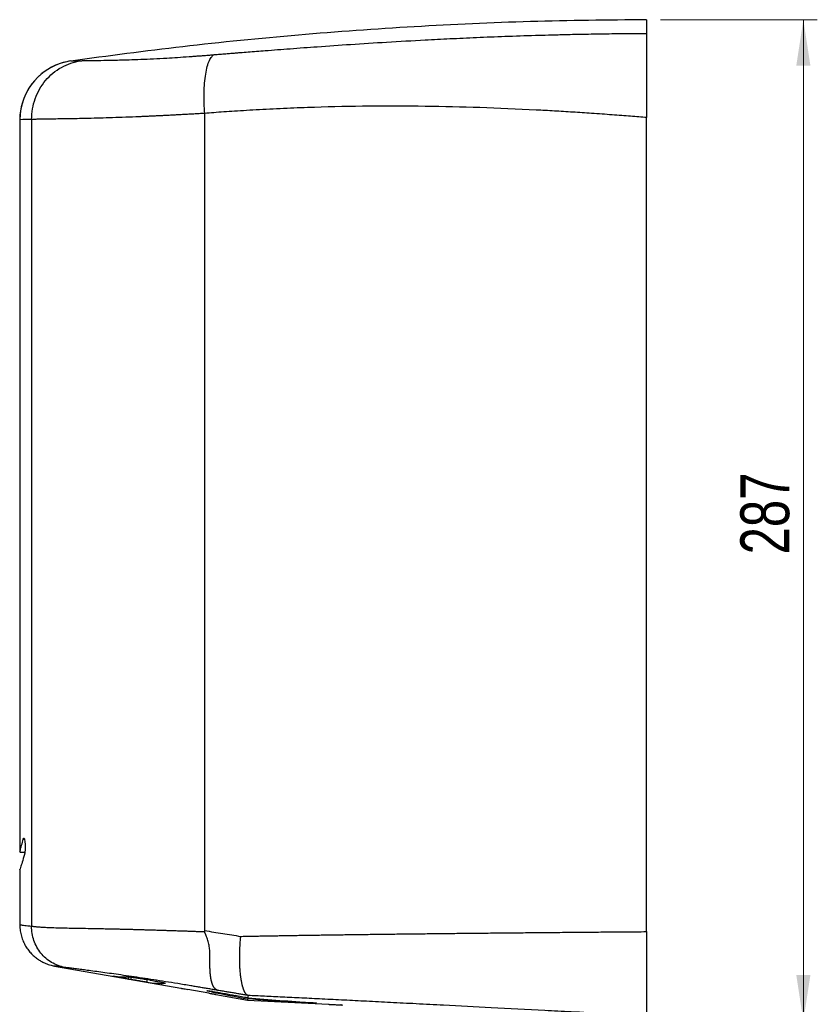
# Model space of a CAD drawing. Header units: millimetres. Extents: x 10 to 278, y 7 to 203.
# Tile 13 of 15: x 118 to 175, y 43 to 114. Entities that reach past the tile are written whole.
import ezdxf

# ---------------------------------------------------------------- set-up
doc = ezdxf.new("R2010")
doc.units = ezdxf.units.MM
doc.styles.add('SLDTEXTSTYLE1', font='TXT', dxfattribs={"width": 0.75})
doc.dimstyles.new('SLDDIMSTYLE0', dxfattribs={"dimtxt": 3.5, "dimasz": 3.302, "dimexe": 0, "dimexo": 0.0625, "dimgap": 0.875, "dimtad": 1, "dimlfac": 4, "dimrnd": 1e-09, "dimzin": 12, "dimdsep": 46, "dimtxsty": 'SLDTEXTSTYLE1', "dimsah": 1, "dimcen": 0.09, "dimadec": 0, "dimazin": 3, "dimtfac": 1, "dimtofl": 0, "dimtmove": 0, "dimatfit": 3, "dimfxl": 0, "dimfrac": 2, "dimtolj": 1, "dimtzin": 12, "dimarcsym": 0})

# ---------------------------------------------------------------- blocks, each defined once
blk = doc.blocks.new('_D_2')
at = {"color": 7, "linetype": 'Continuous', "lineweight": 0}
for p, q in [((163.426, 113.93), (174.652, 113.93)), ((173.652, 42.18), (173.652, 113.93)), ((163.426, 42.18), (174.652, 42.18))]:
    blk.add_line(p, q, dxfattribs=at)
at = {"color": 7, "linetype": 'Continuous', "lineweight": 18}
for points in [[(173.652, 113.93), (173.144, 110.628), (174.16, 110.628)], [(173.652, 42.18), (174.16, 45.482), (173.144, 45.482)]]:
    blk.add_solid(points, dxfattribs=at)
at = {"color": 7, "linetype": 'Continuous', "lineweight": 18, "insert": (169.14, 75.617), "char_height": 3.5, "attachment_point": 1, "rotation": 90, "style": 'SLDTEXTSTYLE1'}
blk.add_mtext('287', dxfattribs=at)

msp = doc.modelspace()

# ---------------------------------------------------------------- linework, layer by layer
at = {"color": 7, "linetype": 'Continuous', "lineweight": 25}
for p, q in [((162.4263, 113.9299), (162.4263, 112.9507)), ((117.5181, 106.7621), (117.5181, 54.2947)), ((118.3642, 106.7826), (118.3642, 48.9737)), ((130.7632, 48.658), (130.7632, 107.2131)), ((117.5181, 54.28), (117.8972, 54.28)), ((117.5181, 53.049), (117.5181, 49.071)), ((130.7632, 48.5814), (130.7632, 48.658)), ((120.004, 46.1166), (129.0502, 44.5215)), ((124.1935, 45.3823), (124.1878, 45.3838)), ((125.3044, 45.1829), (125.5059, 45.1474)), ((126.8381, 45.1113), (126.6366, 45.1468)), ((131.0513, 44.1778), (129.5513, 44.4423)), ((131.3464, 44.2925), (131.2403, 44.3083)), ((131.5502, 44.0807), (133.8308, 43.6786)), ((133.8308, 43.6786), (139.6263, 43.3748)), ((138.4528, 43.4732), (138.3467, 43.4775))]:
    msp.add_line(p, q, dxfattribs=at)
at = {"color": 1, "linetype": 'Continuous', "lineweight": 25}
for p, q in [((117.5181, 106.7621), (117.5181, 106.7621)), ((117.7555, 55.201), (117.8497, 55.201)), ((125.3044, 45.3275), (125.3044, 45.1829)), ((125.5059, 45.1474), (125.5059, 45.3173)), ((126.6225, 45.1493), (126.6225, 44.9534)), ((131.2403, 44.3083), (131.2403, 44.2688)), ((136.7558, 43.5608), (136.7558, 43.6177))]:
    msp.add_line(p, q, dxfattribs=at)
at = {"color": 7, "linetype": 'Continuous', "lineweight": 25}
for centre, start, end in [((121.7681, 106.7621), 98.056349, 180.000053), ((121.7681, 106.762), 113.475771, 179.999957)]:
    msp.add_arc(centre, 4.25, start, end, dxfattribs=at)
at = {"color": 1, "linetype": 'Continuous', "lineweight": 25}
msp.add_arc((121.7681, 106.7621), 4.25, 98.056428, 113.475771, dxfattribs=at)
at = {"color": 7, "linetype": 'Continuous', "lineweight": 25}
for points, knots in [([(162.4263, 113.9299), (159.6503, 113.9003), (154.0983, 113.8411), (145.7773, 113.4603), (137.4704, 112.8606), (129.2644, 112.052), (123.8444, 111.3251), (121.176, 110.9673)], [0, 0, 0, 0, 0.2012154, 0.4024307, 0.6036461, 0.8048614, 1, 1, 1, 1]), ([(131.441, 111.4241), (131.5843, 111.4359), (131.8607, 111.4587), (132.2607, 111.4912), (132.6306, 111.521), (132.9704, 111.5482), (133.3813, 111.581), (133.8799, 111.6207), (134.4825, 111.6683), (135.4823, 111.7466), (136.9325, 111.858), (138.9714, 112.0081), (141.2749, 112.1675), (143.8523, 112.3311), (146.2256, 112.4661), (148.3742, 112.5752), (150.2786, 112.662), (152.32, 112.7431), (154.0395, 112.8005), (155.4433, 112.8407), (156.5377, 112.8687), (157.7884, 112.8959), (159.1954, 112.9204), (160.7587, 112.9407), (161.853, 112.9472), (162.4263, 112.9507)], [0, 0, 0, 0, 0.01430027, 0.02757973, 0.03983893, 0.05107855, 0.06129947, 0.08052403, 0.10028286, 0.12058073, 0.17859814, 0.24182252, 0.31865874, 0.40162382, 0.49077368, 0.54754817, 0.60870089, 0.67423689, 0.7441604, 0.77426907, 0.80938992, 0.84952321, 0.89466918, 0.94482804, 1, 1, 1, 1]), ([(162.4263, 112.9506), (162.4263, 112.9463), (162.4263, 112.9375), (162.4263, 112.9212), (162.4263, 112.9027), (162.4263, 112.8817), (162.4263, 112.8582), (162.4263, 112.8324), (162.4263, 112.804), (162.4263, 112.7733), (162.4263, 112.7401), (162.4263, 112.7044), (162.4263, 112.6663), (162.4263, 112.6258), (162.4263, 112.5829), (162.4263, 112.5375), (162.4263, 112.4896), (162.4263, 112.4394), (162.4263, 112.3866), (162.4263, 112.2678), (162.4263, 112.0655), (162.4263, 111.7495), (162.4263, 111.392), (162.4263, 110.9958), (162.4263, 110.566), (162.4263, 110.1064), (162.4263, 109.6192), (162.4263, 109.2019), (162.4263, 108.8699), (162.4263, 108.6324), (162.4263, 108.3929), (162.4263, 108.1513), (162.4263, 107.9077), (162.4263, 107.662), (162.4263, 107.4142), (162.4263, 107.1643), (162.4263, 106.9969), (162.4263, 106.9129)], [0, 0, 0, 0, 0.013994, 0.0279445, 0.041857, 0.0557373, 0.0695908, 0.0834234, 0.0972407, 0.1110484, 0.1248522, 0.1386579, 0.1524713, 0.1662979, 0.1801437, 0.1940142, 0.207915, 0.2218519, 0.2358304, 0.2498559, 0.3125544, 0.3747766, 0.4370373, 0.4998506, 0.5625592, 0.6247743, 0.687006, 0.7497638, 0.7777856, 0.8056487, 0.8333973, 0.8610762, 0.8887303, 0.9164048, 0.9441449, 0.9719952, 1, 1, 1, 1]), ([(118.3642, 106.7826), (118.3631, 107.289), (118.4504, 107.7953), (118.7907, 108.7442), (119.0437, 109.1864), (119.6837, 109.9513), (120.0704, 110.2736), (120.929, 110.7577), (121.4006, 110.9193), (121.8849, 110.9904)], [0, 0, 0, 0, 0.25, 0.25, 0.5, 0.5, 0.75, 0.75, 1, 1, 1, 1]), ([(121.1725, 110.9701), (121.1733, 110.9694), (121.2338, 110.9708), (121.4712, 110.9774), (121.6482, 110.9828), (121.8849, 110.9904)], [0, 0, 0, 0, 0.5, 0.5, 1, 1, 1, 1]), ([(121.8849, 110.9904), (121.9137, 110.9913), (121.9708, 110.9931), (122.0591, 110.9955), (122.1484, 110.9977), (122.2391, 110.9998), (122.3311, 111.0017), (122.4243, 111.0034), (122.5188, 111.0051), (122.6145, 111.0067), (122.7116, 111.0082), (122.8099, 111.0096), (122.9094, 111.011), (123.0102, 111.0125), (123.1122, 111.0139), (123.2155, 111.0153), (123.5648, 111.0204), (124.2083, 111.0307), (125.192, 111.0549), (126.1593, 111.0882), (127.063, 111.1273), (127.9507, 111.1744), (128.8169, 111.2284), (129.4613, 111.2728), (129.9416, 111.3077), (130.2348, 111.3294), (130.5313, 111.3519), (130.8312, 111.3752), (131.1342, 111.3992), (131.3386, 111.4157), (131.4409, 111.424)], [0, 0, 0, 0, 0.0202984, 0.0403313, 0.060099, 0.0796019, 0.0988406, 0.1178155, 0.1365273, 0.1549767, 0.1731644, 0.1910914, 0.2087585, 0.2261669, 0.2433176, 0.260212, 0.2768513, 0.4100684, 0.5335552, 0.6169277, 0.6956377, 0.7705782, 0.8261727, 0.8837291, 0.9030903, 0.9224379, 0.9417874, 0.961154, 0.9805531, 1, 1, 1, 1]), ([(130.7632, 107.2153), (130.7453, 107.4502), (130.7321, 107.6926), (130.7174, 108.1826), (130.7159, 108.4301), (130.7264, 108.9175), (130.7384, 109.1572), (130.7763, 109.6149), (130.8022, 109.8329), (130.8668, 110.2345), (130.9056, 110.4181), (130.9936, 110.742), (131.0428, 110.8823), (131.1484, 111.1158), (131.2047, 111.2091), (131.321, 111.3496), (131.3809, 111.397), (131.4409, 111.424)], [0, 0, 0, 0, 0.125, 0.125, 0.25, 0.25, 0.375, 0.375, 0.5, 0.5, 0.625, 0.625, 0.75, 0.75, 0.875, 0.875, 1, 1, 1, 1]), ([(162.4263, 106.9129), (162.2413, 106.9288), (161.8575, 106.9619), (161.2608, 107.0103), (160.6225, 107.0601), (159.9425, 107.111), (159.2209, 107.1632), (158.2801, 107.2291), (157.1395, 107.3048), (155.8186, 107.3851), (153.5993, 107.5074), (150.5166, 107.6405), (146.5297, 107.7341), (142.5758, 107.7426), (139.2746, 107.6752), (136.6521, 107.5757), (135.0317, 107.496), (133.7823, 107.425), (132.9298, 107.3726), (132.1468, 107.3198), (131.4326, 107.2673), (130.9793, 107.2291), (130.7635, 107.211)], [0, 0, 0, 0, 0.0174731, 0.036251, 0.0563341, 0.0777224, 0.1004161, 0.1244152, 0.1664778, 0.207994, 0.2489648, 0.3756807, 0.4984775, 0.6246202, 0.7486097, 0.8107724, 0.8737861, 0.9032736, 0.9306332, 0.9558703, 0.9789912, 1, 1, 1, 1]), ([(118.3642, 106.7826), (118.0831, 106.7749), (117.873, 106.7695), (117.5909, 106.7627), (117.5191, 106.7614), (117.5181, 106.7621)], [0, 0, 0, 0, 0.5, 0.5, 1, 1, 1, 1]), ([(130.7632, 107.2153), (130.6979, 107.2114), (130.5676, 107.2038), (130.3739, 107.1925), (130.182, 107.1815), (129.9923, 107.1707), (129.8047, 107.1601), (129.6194, 107.1498), (129.4363, 107.1397), (129.2556, 107.1298), (129.0773, 107.1201), (128.9015, 107.1107), (128.7282, 107.1015), (128.5575, 107.0925), (128.3894, 107.0838), (128.2239, 107.0753), (128.0611, 107.067), (127.901, 107.059), (127.7436, 107.0511), (127.589, 107.0435), (127.4371, 107.0362), (127.288, 107.029), (127.1418, 107.0221), (126.9983, 107.0154), (126.8577, 107.009), (126.7199, 107.0028), (126.5849, 106.9968), (126.4527, 106.991), (126.3234, 106.9855), (126.1968, 106.9802), (125.7781, 106.963), (125.0791, 106.9362), (124.1435, 106.9038), (123.2508, 106.8764), (122.2308, 106.8491), (121.0741, 106.8257), (120.0991, 106.8117), (119.4072, 106.8023), (118.9865, 106.7954), (118.6912, 106.7899), (118.4967, 106.786), (118.3996, 106.7835), (118.3642, 106.7826)], [0, 0, 0, 0, 0.0098983, 0.0197367, 0.0295116, 0.0392197, 0.0488577, 0.0584226, 0.0679115, 0.0773216, 0.0866504, 0.0958955, 0.1050545, 0.1141254, 0.1231061, 0.1319949, 0.1407899, 0.1494897, 0.1580928, 0.1665978, 0.1750036, 0.1833091, 0.1915132, 0.1996152, 0.2076143, 0.2155097, 0.223301, 0.2309877, 0.2385695, 0.2460471, 0.2534214, 0.3133527, 0.3755442, 0.4400837, 0.5069496, 0.6181512, 0.7544005, 0.83252, 0.8962954, 0.9455713, 0.980181, 1, 1, 1, 1]), ([(162.4263, 48.5824), (162.4263, 49.437), (162.4263, 53.2806), (162.4263, 60.1143), (162.4263, 69.0843), (162.4263, 75.0647), (162.4263, 81.0452), (162.4263, 87.0256), (162.4263, 95.9956), (162.4263, 102.6244), (162.4263, 106.2632), (162.4263, 106.9129)], [0.08926181, 0.08926181, 0.08926181, 0.08926181, 0.125, 0.25, 0.375, 0.5, 0.5, 0.625, 0.75, 0.875, 0.90217097, 0.90217097, 0.90217097, 0.90217097]), ([(117.5221, 54.2947), (117.5239, 54.301), (117.5277, 54.3147), (117.594, 54.5591), (117.6777, 54.881), (117.7387, 55.1318), (117.7555, 55.201)], [0, 0, 0, 0, 0.2596262, 0.5655882, 0.8801866, 1, 1, 1, 1]), ([(117.7555, 55.201), (117.7605, 55.2217), (117.7657, 55.2384), (117.7767, 55.2645), (117.7826, 55.274), (117.7946, 55.2847), (117.8007, 55.2861), (117.8131, 55.281), (117.8195, 55.2743), (117.8319, 55.2536), (117.838, 55.2395), (117.85, 55.2037), (117.8558, 55.1821), (117.872, 55.1085), (117.8816, 55.0457), (117.8924, 54.9401), (117.8955, 54.9022), (117.9002, 54.8244), (117.9019, 54.7846), (117.9038, 54.7032), (117.9041, 54.6613), (117.9032, 54.5795), (117.902, 54.539), (117.8982, 54.459), (117.8957, 54.4204), (117.8894, 54.3471), (117.8856, 54.3118), (117.8769, 54.2467), (117.8722, 54.217), (117.8618, 54.1632), (117.8562, 54.1391), (117.8504, 54.1185)], [0, 0, 0, 0, 0.0625, 0.0625, 0.125, 0.125, 0.1875, 0.1875, 0.25, 0.25, 0.3125, 0.3125, 0.375, 0.375, 0.5, 0.5, 0.5625, 0.5625, 0.625, 0.625, 0.6875, 0.6875, 0.75, 0.75, 0.8125, 0.8125, 0.875, 0.875, 0.9375, 0.9375, 1, 1, 1, 1]), ([(117.8504, 54.1185), (117.7916, 53.9179), (117.6725, 53.5111), (117.563, 53.1689), (117.5118, 53.0106), (117.5223, 53.0431), (117.5243, 53.049)], [0, 0, 0, 0, 0.3076019, 0.623862, 0.9315541, 1, 1, 1, 1]), ([(117.519, 49.0717), (117.5187, 49.0673), (117.5086, 48.9236), (117.5435, 48.6445), (117.623, 48.2492), (117.7555, 47.8826), (117.9251, 47.5486), (118.1263, 47.25), (118.3509, 46.9887), (118.5913, 46.7654), (118.8394, 46.5798), (119.0871, 46.4306), (119.3257, 46.3156), (119.5463, 46.231), (119.7399, 46.1732), (119.8894, 46.1375), (119.9735, 46.1224), (120.004, 46.117)], [0, 0, 0, 0, 0.00314591, 0.10304519, 0.19914223, 0.29171116, 0.38085654, 0.46655155, 0.54865033, 0.62688389, 0.70084251, 0.76994524, 0.83339708, 0.89013969, 0.93881974, 0.97784975, 1, 1, 1, 1]), ([(120.7417, 46.0195), (120.4092, 46.0792), (120.0876, 46.1997), (119.5045, 46.5479), (119.2433, 46.7756), (118.8127, 47.3105), (118.6435, 47.6177), (118.4177, 48.2746), (118.3611, 48.6241), (118.3642, 48.9737)], [0, 0, 0, 0, 0.25, 0.25, 0.5, 0.5, 0.75, 0.75, 1, 1, 1, 1]), ([(118.3642, 48.9737), (118.3949, 48.97), (118.4574, 48.9624), (118.556, 48.9518), (118.6605, 48.9416), (118.7717, 48.9319), (118.89, 48.9226), (119.0159, 48.9137), (119.1499, 48.9052), (119.2927, 48.8972), (119.4449, 48.8896), (119.6073, 48.8825), (119.7806, 48.8758), (120.0634, 48.8663), (120.4762, 48.8544), (121.0545, 48.8405), (121.6967, 48.8277), (122.235, 48.8191), (122.6262, 48.8132), (122.8414, 48.8096), (123.0624, 48.8057), (123.289, 48.8014), (123.5215, 48.7968), (123.7598, 48.7919), (124.0039, 48.7866), (124.254, 48.7809), (124.5101, 48.7749), (124.7722, 48.7685), (125.0404, 48.7618), (125.3147, 48.7548), (125.5952, 48.7474), (125.8819, 48.7396), (126.1749, 48.7315), (126.4742, 48.723), (126.7798, 48.7142), (127.0911, 48.7051), (127.4078, 48.6956), (127.7294, 48.6858), (128.0553, 48.6756), (128.3852, 48.665), (128.7184, 48.6541), (129.0546, 48.6429), (129.3932, 48.6313), (129.7337, 48.6194), (130.0757, 48.6071), (130.4185, 48.5945), (130.6485, 48.5858), (130.7632, 48.5814)], [0, 0, 0, 0, 0.0172432, 0.0350745, 0.0534913, 0.0724907, 0.0920701, 0.1122271, 0.1329597, 0.1542663, 0.1761459, 0.1985984, 0.2216247, 0.2452271, 0.3068003, 0.3683522, 0.4300641, 0.4921178, 0.509369, 0.5266426, 0.5439359, 0.5612471, 0.5785746, 0.5959177, 0.6132761, 0.6306502, 0.6480411, 0.6654507, 0.6828814, 0.7003366, 0.7178203, 0.7353374, 0.7528936, 0.7704955, 0.7881469, 0.8058408, 0.8235673, 0.8413159, 0.8590751, 0.8768331, 0.8945773, 0.9122947, 0.9299719, 0.9475952, 0.9651506, 0.9826236, 1, 1, 1, 1]), ([(131.6942, 44.3757), (131.6852, 44.3786), (131.6673, 44.3845), (131.6412, 44.3959), (131.616, 44.4091), (131.5918, 44.4239), (131.5685, 44.4404), (131.5461, 44.4582), (131.5248, 44.4773), (131.5044, 44.4974), (131.4849, 44.5185), (131.4665, 44.5404), (131.4489, 44.563), (131.4323, 44.586), (131.4167, 44.6094), (131.4019, 44.6329), (131.3881, 44.6566), (131.3752, 44.6801), (131.3631, 44.7035), (131.3519, 44.7265), (131.3416, 44.7493), (131.3317, 44.7723), (131.322, 44.7963), (131.3122, 44.8221), (131.3023, 44.8497), (131.2923, 44.8794), (131.2823, 44.9111), (131.2724, 44.9451), (131.2624, 44.9814), (131.2525, 45.0201), (131.2427, 45.0613), (131.2331, 45.1052), (131.2236, 45.1518), (131.2144, 45.2013), (131.2055, 45.2538), (131.1969, 45.3094), (131.1886, 45.3682), (131.1808, 45.4302), (131.1735, 45.4957), (131.1667, 45.5646), (131.1605, 45.637), (131.151, 45.7678), (131.1421, 45.9481), (131.137, 46.1673), (131.1372, 46.3323), (131.1373, 46.4592), (131.1359, 46.5684), (131.134, 46.6943), (131.1319, 46.8371), (131.1298, 46.9963), (131.1291, 47.1668), (131.1175, 47.3435), (131.0957, 47.5203), (131.0633, 47.6958), (131.0201, 47.8694), (130.9662, 48.0406), (130.913, 48.1762), (130.8706, 48.2755), (130.845, 48.3376), (130.8237, 48.3903), (130.8066, 48.4339), (130.7938, 48.4685), (130.7844, 48.4954), (130.7751, 48.5322), (130.7683, 48.5603), (130.7631, 48.5814)], [0, 0, 0, 0, 0.015522, 0.0307463, 0.0456605, 0.0602528, 0.0745121, 0.0884275, 0.101989, 0.1151868, 0.128012, 0.140456, 0.1525108, 0.1641691, 0.1754237, 0.1862683, 0.196697, 0.2067042, 0.2162848, 0.2254342, 0.2341483, 0.2425677, 0.2513199, 0.2604798, 0.2700498, 0.2800319, 0.2904281, 0.3012403, 0.3124701, 0.3241189, 0.3361879, 0.348678, 0.3615897, 0.3749232, 0.3886783, 0.4028543, 0.4174502, 0.4324641, 0.4478939, 0.4637367, 0.4799889, 0.4966463, 0.5496162, 0.592758, 0.6260817, 0.6432235, 0.6629979, 0.6853661, 0.710275, 0.7376564, 0.7670222, 0.7961723, 0.8248715, 0.8532294, 0.8813685, 0.9094213, 0.9375269, 0.9496505, 0.9601521, 0.9690567, 0.9763861, 0.9821595, 0.9863944, 0.9897962, 1, 1, 1, 1]), ([(130.7632, 48.658), (131.1919, 48.5888), (131.6206, 48.5195), (132.4807, 48.381), (132.9123, 48.3118), (133.3452, 48.2425)], [0, 0, 0, 0, 0.5, 0.5, 1, 1, 1, 1]), ([(133.8569, 44.0132), (133.8501, 44.0158), (133.8365, 44.021), (133.8161, 44.0319), (133.7958, 44.0451), (133.7755, 44.0609), (133.7552, 44.0793), (133.735, 44.1003), (133.7149, 44.124), (133.695, 44.1504), (133.6752, 44.1796), (133.6556, 44.2117), (133.6361, 44.2465), (133.6169, 44.2843), (133.598, 44.3249), (133.5793, 44.3684), (133.561, 44.4149), (133.5429, 44.4643), (133.5252, 44.5166), (133.5079, 44.5717), (133.491, 44.6298), (133.4745, 44.6908), (133.4585, 44.7546), (133.4429, 44.8212), (133.4277, 44.8905), (133.4131, 44.9626), (133.3989, 45.0373), (133.3853, 45.1146), (133.3722, 45.1944), (133.3596, 45.2766), (133.3439, 45.3867), (133.3264, 45.5272), (133.3089, 45.7011), (133.2946, 45.8813), (133.2835, 46.0671), (133.2756, 46.2576), (133.2707, 46.452), (133.2688, 46.6494), (133.2698, 46.849), (133.2735, 47.0499), (133.2798, 47.2514), (133.2886, 47.4526), (133.2996, 47.6529), (133.3128, 47.8516), (133.3278, 48.0479), (133.3394, 48.178), (133.3452, 48.2425)], [0, 0, 0, 0, 0.0155466, 0.0312472, 0.0470996, 0.0631015, 0.0792505, 0.0955438, 0.1119785, 0.1285515, 0.1452593, 0.1620984, 0.1790648, 0.1961547, 0.2133635, 0.230687, 0.2481203, 0.2656586, 0.2832967, 0.3010293, 0.318851, 0.336756, 0.3547385, 0.3727925, 0.3909119, 0.4090903, 0.4273215, 0.4455988, 0.4639156, 0.4822654, 0.5006412, 0.5355897, 0.5704856, 0.605282, 0.6399328, 0.6743929, 0.7086188, 0.7425687, 0.7762031, 0.8094845, 0.842378, 0.8748516, 0.9068757, 0.9384237, 0.9694721, 1, 1, 1, 1]), ([(133.3452, 48.2425), (133.463, 48.245), (133.7014, 48.2499), (134.0638, 48.2571), (134.4349, 48.2643), (134.8149, 48.2715), (135.2038, 48.2787), (135.6015, 48.2858), (136.008, 48.2929), (136.4233, 48.3), (136.8474, 48.3071), (137.2802, 48.3141), (137.7218, 48.3211), (138.1721, 48.3281), (138.6311, 48.3351), (139.0987, 48.3421), (139.5749, 48.349), (140.0598, 48.3559), (140.5532, 48.3628), (141.0553, 48.3696), (141.566, 48.3764), (142.0853, 48.3832), (142.6133, 48.39), (143.1499, 48.3968), (143.6951, 48.4035), (144.2489, 48.4102), (144.8113, 48.4169), (145.3823, 48.4236), (145.9619, 48.4302), (146.5501, 48.4368), (147.1469, 48.4434), (147.7522, 48.45), (148.3661, 48.4565), (148.9885, 48.4631), (149.6195, 48.4696), (150.2589, 48.476), (150.9069, 48.4825), (151.5633, 48.4889), (152.2283, 48.4953), (152.9018, 48.5017), (153.5837, 48.5081), (154.2742, 48.5144), (154.9731, 48.5207), (155.6806, 48.527), (156.3965, 48.5332), (157.1209, 48.5395), (157.8538, 48.5457), (158.5952, 48.5519), (159.3451, 48.558), (160.1034, 48.5642), (160.8702, 48.5703), (161.6454, 48.5764), (162.165, 48.5804), (162.4263, 48.5824)], [0, 0, 0, 0, 0.0123625, 0.0250156, 0.0379595, 0.0511945, 0.0647209, 0.0785385, 0.0926476, 0.1070479, 0.1217392, 0.1367213, 0.1519937, 0.1675556, 0.1834064, 0.1995453, 0.2159721, 0.2326871, 0.2496906, 0.2669828, 0.2845638, 0.3024339, 0.3205932, 0.339042, 0.3577803, 0.3768083, 0.396126, 0.4157336, 0.4356311, 0.4558184, 0.4762956, 0.4970625, 0.518119, 0.539465, 0.5611002, 0.5830246, 0.6052382, 0.6277409, 0.650533, 0.6736143, 0.6969849, 0.7206449, 0.7445941, 0.7688328, 0.7933608, 0.8181782, 0.8432849, 0.8686809, 0.8943663, 0.9203409, 0.9466047, 0.9731578, 1, 1, 1, 1]), ([(162.4263, 48.5824), (162.4263, 48.5388), (162.4263, 48.4516), (162.4263, 48.3213), (162.4263, 48.1915), (162.4263, 48.0623), (162.4263, 47.9336), (162.4263, 47.8056), (162.4263, 47.6781), (162.4263, 47.5512), (162.4263, 47.4249), (162.4263, 47.2992), (162.4263, 47.174), (162.4263, 47.0495), (162.4263, 46.9255), (162.4263, 46.8021), (162.4263, 46.6792), (162.4263, 46.557), (162.4263, 46.4353), (162.4263, 46.1744), (162.4263, 45.7842), (162.4263, 45.2852), (162.4263, 44.8171), (162.4263, 44.3828), (162.4263, 43.986), (162.4263, 43.6326), (162.4263, 43.3249), (162.4263, 43.1165), (162.4263, 42.9802), (162.4263, 42.8975), (162.4263, 42.8234), (162.4263, 42.758), (162.4263, 42.7012), (162.4263, 42.6532), (162.4263, 42.6137), (162.4263, 42.5831), (162.4263, 42.5605), (162.4263, 42.5529), (162.4263, 42.549)], [0, 0, 0, 0, 0.0140171, 0.0279866, 0.0419144, 0.0558066, 0.0696691, 0.0835081, 0.0973296, 0.11114, 0.1249452, 0.1387515, 0.152565, 0.166392, 0.1802385, 0.1941106, 0.2080145, 0.2219562, 0.2359416, 0.2499767, 0.3126929, 0.3748676, 0.4370564, 0.4998151, 0.5625314, 0.624689, 0.6868428, 0.7495481, 0.7748206, 0.7999473, 0.8249634, 0.8499046, 0.8748069, 0.8997066, 0.9246399, 0.9496427, 0.974751, 1, 1, 1, 1]), ([(131.6942, 44.3757), (131.6406, 44.3849), (131.5334, 44.4034), (131.3728, 44.4309), (131.2123, 44.4584), (131.0518, 44.4858), (130.8914, 44.513), (130.731, 44.5402), (130.5708, 44.5672), (130.4106, 44.5942), (130.2504, 44.621), (130.0904, 44.6478), (129.9304, 44.6745), (129.5052, 44.7451), (128.8349, 44.8551), (127.9423, 44.9984), (127.0932, 45.1311), (126.2767, 45.2554), (125.4931, 45.3716), (124.7604, 45.4776), (124.0792, 45.5739), (123.4526, 45.6606), (122.8716, 45.7395), (122.4462, 45.7962), (122.1445, 45.836), (121.9462, 45.862), (121.7543, 45.8871), (121.5689, 45.9112), (121.39, 45.9345), (121.2175, 45.957), (121.0517, 45.9787), (120.8917, 45.9996), (120.7921, 46.0128), (120.7417, 46.0195)], [0, 0, 0, 0, 0.0093724, 0.0187574, 0.0281572, 0.0375742, 0.0470105, 0.0564683, 0.0659499, 0.0754574, 0.084993, 0.0945588, 0.104157, 0.1137896, 0.1713931, 0.2270248, 0.2837917, 0.3421903, 0.4027919, 0.4661079, 0.5280782, 0.5916685, 0.6571819, 0.7248959, 0.7530994, 0.781862, 0.8111987, 0.8411233, 0.871649, 0.9027882, 0.9345526, 0.966953, 1, 1, 1, 1]), ([(125.3044, 45.1829), (125.1761, 45.2056), (125.0513, 45.2276), (124.8089, 45.2705), (124.6979, 45.2902), (124.4971, 45.326), (124.4128, 45.3411), (124.2773, 45.3657), (124.2298, 45.3745), (124.2032, 45.3796)], [0, 0, 0, 0, 0.25, 0.25, 0.5, 0.5, 0.75, 0.75, 1, 1, 1, 1]), ([(125.52, 45.3166), (125.5284, 45.3169), (125.543, 45.3161), (125.5837, 45.3124), (125.6102, 45.3095), (125.6743, 45.3015), (125.7114, 45.2965), (125.7954, 45.2846), (125.8429, 45.2776), (125.9449, 45.2621), (125.9995, 45.2536), (126.1153, 45.2352), (126.1772, 45.2251), (126.3034, 45.2042), (126.3681, 45.1933), (126.5007, 45.1706), (126.5687, 45.1588), (126.6366, 45.1468)], [0, 0, 0, 0, 0.125, 0.125, 0.25, 0.25, 0.375, 0.375, 0.5, 0.5, 0.625, 0.625, 0.75, 0.75, 0.875, 0.875, 1, 1, 1, 1]), ([(126.6225, 44.9534), (126.6141, 44.9546), (126.5996, 44.9569), (126.5588, 44.9636), (126.5323, 44.9681), (126.4682, 44.979), (126.4311, 44.9854), (126.3471, 44.9999), (126.2997, 45.0082), (126.1977, 45.0259), (126.1432, 45.0354), (126.0274, 45.0557), (125.9655, 45.0665), (125.8394, 45.0887), (125.7747, 45.1001), (125.642, 45.1234), (125.5739, 45.1354), (125.5059, 45.1474)], [0, 0, 0, 0, 0.125, 0.125, 0.25, 0.25, 0.375, 0.375, 0.5, 0.5, 0.625, 0.625, 0.75, 0.75, 0.875, 0.875, 1, 1, 1, 1]), ([(126.8381, 45.1113), (126.9664, 45.0883), (127.2229, 45.0424), (127.5644, 44.9765), (127.8161, 44.924), (127.9528, 44.8914), (127.9502, 44.8865), (127.9493, 44.8847)], [0, 0, 0, 0, 0.219236, 0.4384975, 0.6568094, 0.8721828, 1, 1, 1, 1]), ([(129.0513, 44.5277), (129.0513, 44.5278), (129.0545, 44.5274), (129.0674, 44.5255), (129.0771, 44.5239), (129.1025, 44.5198), (129.118, 44.5172), (129.1546, 44.5111), (129.1758, 44.5075), (129.2452, 44.4957), (129.3009, 44.486), (129.4206, 44.4652), (129.4858, 44.4538), (129.5513, 44.4423)], [0, 0, 0, 0, 0.125, 0.125, 0.25, 0.25, 0.375, 0.375, 0.5, 0.5, 0.75, 0.75, 1, 1, 1, 1]), ([(131.2403, 44.2688), (131.1882, 44.2792), (131.1419, 44.2887), (131.0606, 44.3059), (131.0254, 44.3136), (130.9688, 44.3269), (130.9474, 44.3323), (130.9184, 44.341), (130.9109, 44.3441), (130.9107, 44.3478), (130.9177, 44.3484), (130.9465, 44.347), (130.968, 44.3451), (131.0241, 44.3387), (131.059, 44.3342), (131.1412, 44.3229), (131.1879, 44.3162), (131.2403, 44.3083)], [0, 0, 0, 0, 0.125, 0.125, 0.25, 0.25, 0.375, 0.375, 0.5, 0.5, 0.625, 0.625, 0.75, 0.75, 0.875, 0.875, 1, 1, 1, 1]), ([(131.0513, 44.1778), (131.084, 44.172), (131.1163, 44.1663), (131.1797, 44.155), (131.2112, 44.1494), (131.2715, 44.1386), (131.3001, 44.1335), (131.3544, 44.1237), (131.3802, 44.1191), (131.4265, 44.1106), (131.4473, 44.1068), (131.4841, 44.1), (131.4999, 44.0971), (131.5378, 44.0899), (131.5513, 44.0872), (131.5513, 44.0868)], [0, 0, 0, 0, 0.125, 0.125, 0.25, 0.25, 0.375, 0.375, 0.5, 0.5, 0.625, 0.625, 0.75, 0.75, 1, 1, 1, 1]), ([(131.3464, 44.2925), (131.3993, 44.2845), (131.4564, 44.2757), (131.5788, 44.2563), (131.6448, 44.2457), (131.7812, 44.2231), (131.8513, 44.2113), (131.9953, 44.1867), (132.0697, 44.1738), (132.216, 44.148), (132.2887, 44.135), (132.4332, 44.1087), (132.5041, 44.0957), (132.6391, 44.0703), (132.7041, 44.0579), (132.8275, 44.034), (132.8847, 44.0226), (132.9374, 44.0119)], [0, 0, 0, 0, 0.125, 0.125, 0.25, 0.25, 0.375, 0.375, 0.5, 0.5, 0.625, 0.625, 0.75, 0.75, 0.875, 0.875, 1, 1, 1, 1]), ([(133.8569, 44.0132), (133.7614, 44.0292), (133.5677, 44.0618), (133.2739, 44.1112), (132.9724, 44.1618), (132.6635, 44.2136), (132.347, 44.2666), (132.023, 44.3208), (131.8047, 44.3572), (131.6942, 44.3757)], [0, 0, 0, 0, 0.1318401, 0.2673426, 0.4065141, 0.5493603, 0.6958867, 0.8460984, 1, 1, 1, 1]), ([(133.8681, 44.0071), (133.868, 44.0075), (133.8678, 44.0082), (133.8656, 44.0096), (133.8622, 44.0112), (133.8587, 44.0125), (133.8569, 44.0132)], [0, 0, 0, 0, 0.2512951, 0.5012448, 0.7505708, 1, 1, 1, 1]), ([(162.4263, 42.549), (161.432, 42.6011), (159.6266, 42.6957), (157.1933, 42.823), (154.4736, 42.9652), (151.431, 43.1237), (148.3591, 43.283), (145.9529, 43.407), (144.1083, 43.5015), (142.391, 43.5888), (141.0227, 43.6577), (139.969, 43.7105), (139.1951, 43.749), (138.4454, 43.7861), (137.7199, 43.8218), (137.0187, 43.8562), (136.3416, 43.8891), (135.6888, 43.9206), (135.0603, 43.9507), (134.4559, 43.9795), (134.0615, 43.998), (133.8682, 44.0071)], [0, 0, 0, 0, 0.1043036, 0.1893948, 0.2552738, 0.3896183, 0.5085831, 0.5775592, 0.6420917, 0.7021862, 0.7578492, 0.7858106, 0.8129351, 0.8392241, 0.8646791, 0.8893018, 0.9130938, 0.9360573, 0.9581944, 0.9795077, 1, 1, 1, 1]), ([(138.3467, 43.4775), (138.2942, 43.4796), (138.2373, 43.482), (138.1155, 43.4875), (138.0497, 43.4905), (137.9135, 43.497), (137.8434, 43.5004), (137.6993, 43.5077), (137.6248, 43.5115), (137.4781, 43.5192), (137.4052, 43.5231), (137.2602, 43.531), (137.1893, 43.535), (137.0539, 43.5427), (136.9887, 43.5465), (136.8654, 43.5539), (136.8083, 43.5575), (136.7558, 43.5608)], [0, 0, 0, 0, 0.125, 0.125, 0.25, 0.25, 0.375, 0.375, 0.5, 0.5, 0.625, 0.625, 0.75, 0.75, 0.875, 0.875, 1, 1, 1, 1]), ([(138.4528, 43.495), (138.5053, 43.4914), (138.5518, 43.4882), (138.6332, 43.4821), (138.6684, 43.4792), (138.7248, 43.4743), (138.7461, 43.4722), (138.7749, 43.4686), (138.7823, 43.4672), (138.7824, 43.4652), (138.7753, 43.4646), (138.7466, 43.4642), (138.7251, 43.4644), (138.6691, 43.4655), (138.6344, 43.4665), (138.5521, 43.4693), (138.5053, 43.4711), (138.4528, 43.4732)], [0, 0, 0, 0, 0.125, 0.125, 0.25, 0.25, 0.375, 0.375, 0.5, 0.5, 0.625, 0.625, 0.75, 0.75, 0.875, 0.875, 1, 1, 1, 1]), ([(139.6263, 43.3748), (139.6318, 43.3746), (139.6428, 43.374), (139.7288, 43.3696), (139.8555, 43.363), (140.0139, 43.3548), (140.1847, 43.3458), (140.3492, 43.3372), (140.4885, 43.3298), (140.5866, 43.3246), (140.6336, 43.322), (140.6199, 43.3228), (140.5782, 43.325), (140.5305, 43.3275), (140.5215, 43.328)], [0, 0, 0, 0, 0.0889177, 0.1778337, 0.2668019, 0.3558822, 0.4450703, 0.5343154, 0.6235396, 0.712672, 0.8016817, 0.8905931, 0.9794759, 1, 1, 1, 1])]:
    msp.add_open_spline(points, degree=3, knots=knots, dxfattribs=at)
for points in [[(121.1725, 110.9701), (121.1724, 110.9701), (121.1724, 110.9701), (121.1725, 110.9701)], [(125.52, 45.3166), (125.0759, 45.2993), (124.6319, 45.3217), (124.1878, 45.3838)], [(126.6225, 44.9534), (127.0666, 44.8893), (127.5107, 44.8648), (127.9548, 44.8801)], [(131.2403, 44.2688), (132.1066, 44.0959), (132.973, 43.9253), (133.8397, 43.7569)], [(133.8478, 43.8279), (133.5443, 43.889), (133.2408, 43.9503), (132.9374, 44.0119)], [(133.8397, 43.7569), (133.8338, 43.7047), (133.8308, 43.6786), (133.8308, 43.6786)], [(136.7558, 43.5608), (135.7837, 43.6234), (134.8117, 43.6887), (133.8398, 43.7569)], [(133.8682, 44.0071), (133.8601, 43.9357), (133.8533, 43.876), (133.8478, 43.8279)], [(133.8478, 43.828), (135.3826, 43.7099), (136.9176, 43.5989), (138.4528, 43.495)]]:
    msp.add_open_spline(points, degree=3, dxfattribs=at)
at = {"color": 1, "linetype": 'Continuous', "lineweight": 25}
for points, knots in [([(117.5287, 49.071), (117.5381, 49.0699), (117.5596, 49.0674), (117.8242, 49.0368), (118.1837, 48.9948), (118.3642, 48.9737)], [0, 0, 0, 0, 0.2822877, 0.639548, 1, 1, 1, 1]), ([(120.7417, 46.0195), (120.584, 46.0404), (120.2672, 46.0824), (120.0346, 46.1129), (120.0134, 46.1157), (120.004, 46.1169)], [0, 0, 0, 0, 0.357274, 0.7177154, 1, 1, 1, 1])]:
    msp.add_open_spline(points, degree=3, knots=knots, dxfattribs=at)

# ---------------------------------------------------------------- dimensions: what is measured, and where the dimension line sits
at = {"color": 7, "linetype": 'Continuous', "lineweight": 18}
dim = msp.add_linear_dim(base=(173.6519, 113.9299), p1=(162.4263, 42.18), p2=(162.4263, 113.9299), angle=90, text='287', dimstyle='SLDDIMSTYLE0', dxfattribs=at)
dim.commit()
dim.dimension.update_dxf_attribs({"geometry": '_D_2', "text_midpoint": (173.6519, 79.4961), "dimtype": 160})

doc.saveas('drawing.dxf')
